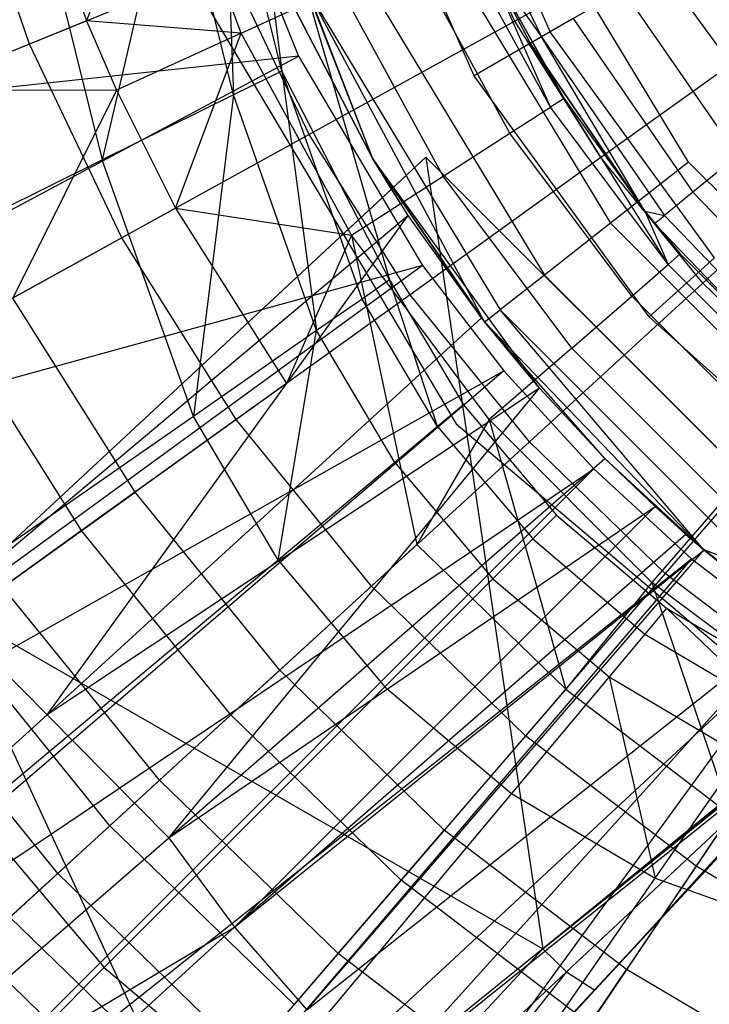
# Model space of a CAD drawing. Extents: x 4.9 to 22.3, y -20.4 to 0.
# Tile 23 of 95: x 11.6 to 12.4, y -13.6 to -12.4. Entities that reach past the tile are written whole.
import ezdxf

# ---------------------------------------------------------------- set-up
doc = ezdxf.new("R2010")
doc.units = 0
doc.header["$LTSCALE"] = 2.54
doc.layers.get('0').update_dxf_attribs({"color": 13, "linetype": 'CONTINUOUS'})

# ---------------------------------------------------------------- blocks, each defined once
blk = doc.blocks.new('AMELIA-10495_B_STL')
at = {"color": 0}
for p, q in [((12.0183, -12.5991, 1.9301), (11.8029, -12.0471, 1.9301)), ((12.0183, -12.5991, 1.9301), (11.8029, -12.0471, 1.9301)), ((11.8692, -12.155, 18.4301), (12.0377, -12.7392, 18.4301)), ((11.8692, -12.155, 18.4301), (12.0377, -12.7392, 18.4301)), ((11.8692, -12.155, 18.4301), (11.9128, -12.4974, 18.2897)), ((11.8692, -12.155, 18.4301), (11.9128, -12.4974, 18.2897)), ((12.2238, -12.4519, 19.0266), (12.0921, -12.1562, 19.0266)), ((12.2238, -12.4519, 19.0266), (12.0921, -12.1562, 19.0266)), ((12.1357, -12.5028, 18.4301), (11.9954, -12.1876, 18.4301)), ((12.1357, -12.5028, 18.4301), (11.9954, -12.1876, 18.4301)), ((11.7726, -12.204, 8.654), (11.6866, -12.4394, 8.4153)), ((11.7726, -12.204, 8.654), (11.6866, -12.4394, 8.4153)), ((11.8657, -12.4536, 8.654), (11.7726, -12.204, 8.654)), ((11.8657, -12.4536, 8.654), (11.7726, -12.204, 8.654)), ((11.6097, -12.2119, 8.4153), (11.6866, -12.4394, 8.4153)), ((11.6097, -12.2119, 8.4153), (11.6866, -12.4394, 8.4153)), ((11.8293, -12.2234, 1.9301), (11.932, -12.4803, 1.9301)), ((11.9128, -12.4974, 18.2897), (11.8463, -12.2274, 18.2897)), ((11.8463, -12.2274, 18.2897), (11.8568, -12.525, 18.1853)), ((11.9128, -12.4974, 18.2897), (11.8463, -12.2274, 18.2897)), ((11.8463, -12.2274, 18.2897), (11.8568, -12.525, 18.1853)), ((11.6205, -12.4662, 3.8889), (11.5409, -12.2308, 3.8889)), ((11.6205, -12.4662, 3.8889), (11.5409, -12.2308, 3.8889)), ((12.1057, -12.2311, 10.6558), (12.2134, -12.4579, 10.6558)), ((12.1057, -12.2311, 10.6558), (12.2134, -12.4579, 10.6558)), ((11.7879, -12.246, 18.1853), (11.7047, -12.6001, 18.0254)), ((11.7879, -12.246, 18.1853), (11.7047, -12.6001, 18.0254)), ((11.8568, -12.525, 18.1853), (11.7879, -12.246, 18.1853)), ((11.8568, -12.525, 18.1853), (11.7879, -12.246, 18.1853)), ((12.1827, -12.4396, 3.4836), (12.1023, -12.2708, 3.4836)), ((12.1827, -12.4396, 3.4836), (12.1023, -12.2708, 3.4836)), ((11.6291, -12.2964, 18.0254), (11.7047, -12.6001, 18.0254)), ((11.6291, -12.2964, 18.0254), (11.7047, -12.6001, 18.0254)), ((12.3839, -12.6028, 0.2301), (12.1968, -12.2934, 0.2301)), ((12.3839, -12.6028, 0.2301), (12.1968, -12.2934, 0.2301)), ((12.4385, -12.2986, 3.3297), (12.1827, -12.4396, 3.4836)), ((12.4385, -12.2986, 3.3297), (12.1827, -12.4396, 3.4836)), ((12.0921, -12.3405, 0.2529), (12.2935, -12.6736, 0.2529)), ((12.0921, -12.3405, 0.2529), (12.2935, -12.6736, 0.2529)), ((12.2239, -12.5394, 9.4644), (12.115, -12.3398, 9.4644)), ((12.2239, -12.5394, 9.4644), (12.115, -12.3398, 9.4644)), ((12.177, -12.5695, 9.1831), (12.0642, -12.363, 9.1831)), ((12.177, -12.5695, 9.1831), (12.0642, -12.363, 9.1831)), ((12.1456, -12.3611, 9.7505), (12.2397, -12.5293, 9.7505)), ((12.2239, -12.5394, 9.4644), (12.1456, -12.3611, 9.7505)), ((12.2239, -12.5394, 9.4644), (12.1456, -12.3611, 9.7505)), ((12.2397, -12.5293, 9.7505), (12.1456, -12.3611, 10.5631)), ((12.1456, -12.3611, 10.5631), (12.2006, -12.4653, 10.5631)), ((12.2397, -12.5293, 9.7505), (12.1456, -12.3611, 10.5631)), ((12.1456, -12.3611, 9.7505), (12.2397, -12.5293, 9.7505)), ((12.1456, -12.3611, 10.5631), (12.2006, -12.4653, 10.5631)), ((12.1456, -12.3611, 10.5631), (12.2134, -12.4579, 10.6558)), ((12.1456, -12.3611, 10.5631), (12.2134, -12.4579, 10.6558)), ((11.8503, -12.373, 3.6709), (11.6205, -12.4662, 3.8889)), ((11.8503, -12.373, 3.6709), (11.6205, -12.4662, 3.8889)), ((11.7946, -12.3684, 10.1301), (12.1148, -12.9057, 10.1301)), ((11.7946, -12.3684, 12.7301), (12.1148, -12.9057, 12.7301)), ((11.7946, -12.3684, 10.1301), (12.1148, -12.9057, 10.1301)), ((11.7946, -12.3684, 12.7301), (12.1148, -12.9057, 12.7301)), ((11.9445, -12.5709, 3.6709), (11.8503, -12.373, 3.6709)), ((11.9445, -12.5709, 3.6709), (11.8503, -12.373, 3.6709)), ((12.0033, -12.3804, 0.318), (12.2169, -12.7337, 0.318)), ((12.0033, -12.3804, 0.318), (12.2169, -12.7337, 0.318)), ((12.352, -12.3779, 19.6133), (12.2238, -12.4519, 19.0266)), ((12.352, -12.3779, 19.6133), (12.2238, -12.4519, 19.0266)), ((12.524, -12.6147, 19.6133), (12.352, -12.3779, 19.6133)), ((12.524, -12.6147, 19.6133), (12.352, -12.3779, 19.6133)), ((11.8657, -12.4536, 8.654), (11.9807, -12.4011, 8.9114)), ((11.8657, -12.4536, 8.654), (11.9807, -12.4011, 8.9114)), ((12.1477, -12.7878, 0.5301), (11.944, -12.4071, 0.4153)), ((11.944, -12.4071, 0.4153), (12.1657, -12.7738, 0.4153)), ((12.1477, -12.7878, 0.5301), (11.944, -12.4071, 0.4153)), ((12.0183, -12.5991, 0.5301), (11.944, -12.4071, 0.4153)), ((12.0183, -12.5991, 0.5301), (11.944, -12.4071, 0.4153)), ((11.944, -12.4071, 0.4153), (12.1657, -12.7738, 0.4153)), ((12.0997, -12.6192, 8.9114), (11.9807, -12.4011, 8.9114)), ((12.0997, -12.6192, 8.9114), (11.9807, -12.4011, 8.9114)), ((12.3077, -12.4034, 10.8058), (12.4404, -12.5956, 10.8058)), ((12.3077, -12.4034, 10.8058), (12.4404, -12.5956, 10.8058)), ((12.0183, -12.5991, 1.9301), (11.9232, -12.4165, 0.5301)), ((11.9232, -12.4165, 0.5301), (12.0183, -12.5991, 0.5301)), ((12.0183, -12.5991, 1.9301), (11.9232, -12.4165, 0.5301)), ((11.9232, -12.4165, 0.5301), (12.0183, -12.5991, 0.5301)), ((12.5199, -12.4274, 3.3297), (12.2825, -12.5977, 3.4836)), ((12.5199, -12.4274, 3.3297), (12.2825, -12.5977, 3.4836)), ((11.6866, -12.4394, 8.4153), (11.4869, -12.5204, 8.1066)), ((11.6866, -12.4394, 8.4153), (11.4869, -12.5204, 8.1066)), ((11.6866, -12.4394, 8.4153), (11.7212, -12.5196, 8.4153)), ((11.8657, -12.4536, 8.654), (11.6866, -12.4394, 8.4153)), ((11.8657, -12.4536, 8.654), (11.6866, -12.4394, 8.4153)), ((11.6866, -12.4394, 8.4153), (11.7212, -12.5196, 8.4153)), ((12.1827, -12.4396, 3.4836), (11.9445, -12.5709, 3.6709)), ((12.1827, -12.4396, 3.4836), (11.9445, -12.5709, 3.6709)), ((12.2825, -12.5977, 3.4836), (12.1827, -12.4396, 3.4836)), ((12.2825, -12.5977, 3.4836), (12.1827, -12.4396, 3.4836)), ((12.2503, -12.4366, 10.7394), (12.2134, -12.4579, 10.6558)), ((12.2503, -12.4366, 10.7394), (12.2134, -12.4579, 10.6558)), ((12.2503, -12.4366, 10.7394), (12.389, -12.6376, 10.7394)), ((12.2503, -12.4366, 10.7394), (12.389, -12.6376, 10.7394)), ((11.8657, -12.4536, 8.654), (11.7212, -12.5196, 8.4153)), ((11.8657, -12.4536, 8.654), (11.7212, -12.5196, 8.4153)), ((11.7899, -12.6562, 8.4153), (11.8657, -12.4536, 8.654)), ((11.7899, -12.6562, 8.4153), (11.8657, -12.4536, 8.654)), ((11.9934, -12.6875, 8.654), (11.8657, -12.4536, 8.654)), ((11.9934, -12.6875, 8.654), (11.8657, -12.4536, 8.654)), ((12.2238, -12.4519, 19.0266), (12.1357, -12.5028, 18.4301)), ((12.2238, -12.4519, 19.0266), (12.1357, -12.5028, 18.4301)), ((12.414, -12.7138, 19.0266), (12.2238, -12.4519, 19.0266)), ((12.414, -12.7138, 19.0266), (12.2238, -12.4519, 19.0266)), ((11.6205, -12.4662, 3.8889), (11.4161, -12.5491, 4.1346)), ((11.6205, -12.4662, 3.8889), (11.4161, -12.5491, 4.1346)), ((11.7274, -12.6906, 3.8889), (11.6205, -12.4662, 3.8889)), ((11.7274, -12.6906, 3.8889), (11.6205, -12.4662, 3.8889)), ((12.2006, -12.4653, 10.5631), (12.2134, -12.4579, 10.6558)), ((12.2006, -12.4653, 10.5631), (12.2134, -12.4579, 10.6558)), ((12.3332, -12.6598, 9.7505), (12.2006, -12.4653, 10.5631)), ((12.2006, -12.4653, 10.5631), (12.3332, -12.6598, 10.5631)), ((12.3332, -12.6598, 9.7505), (12.2006, -12.4653, 10.5631)), ((12.2397, -12.5293, 9.7505), (12.2006, -12.4653, 10.5631)), ((12.2397, -12.5293, 9.7505), (12.2006, -12.4653, 10.5631)), ((12.2006, -12.4653, 10.5631), (12.3332, -12.6598, 10.5631)), ((12.3332, -12.6598, 10.5631), (12.2134, -12.4579, 10.6558)), ((12.2134, -12.4579, 10.6558), (12.356, -12.6646, 10.6558)), ((12.3332, -12.6598, 10.5631), (12.2134, -12.4579, 10.6558)), ((12.2134, -12.4579, 10.6558), (12.356, -12.6646, 10.6558)), ((11.932, -12.4803, 1.9301), (10.7292, -12.6097, 2.9153)), ((11.932, -12.4803, 1.9301), (10.7292, -12.6097, 2.9153)), ((10.8484, -13.0598, 2.9153), (11.932, -12.4803, 1.9301)), ((10.8484, -13.0598, 2.9153), (11.932, -12.4803, 1.9301)), ((11.932, -12.4803, 1.9301), (12.0759, -12.7224, 1.9301)), ((11.9128, -12.4974, 18.2897), (11.8568, -12.525, 18.1853)), ((11.9128, -12.4974, 18.2897), (11.8568, -12.525, 18.1853)), ((12.0058, -12.7614, 18.2897), (11.9128, -12.4974, 18.2897)), ((11.9128, -12.4974, 18.2897), (11.9532, -12.7979, 18.1852)), ((12.0058, -12.7614, 18.2897), (11.9128, -12.4974, 18.2897)), ((12.0377, -12.7392, 18.4301), (11.9128, -12.4974, 18.2897)), ((12.0377, -12.7392, 18.4301), (11.9128, -12.4974, 18.2897)), ((11.9128, -12.4974, 18.2897), (11.9532, -12.7979, 18.1852)), ((12.3384, -12.7818, 18.4301), (12.1357, -12.5028, 18.4301)), ((12.3384, -12.7818, 18.4301), (12.1357, -12.5028, 18.4301)), ((11.7212, -12.5196, 8.4153), (11.4869, -12.5204, 8.1066)), ((11.7212, -12.5196, 8.4153), (11.4869, -12.5204, 8.1066)), ((11.7212, -12.5196, 8.4153), (11.6012, -12.7602, 8.1066)), ((11.7212, -12.5196, 8.4153), (11.6012, -12.7602, 8.1066)), ((11.8568, -12.525, 18.1853), (11.7047, -12.6001, 18.0254)), ((11.8568, -12.525, 18.1853), (11.7047, -12.6001, 18.0254)), ((11.7212, -12.5196, 8.4153), (11.7899, -12.6562, 8.4153)), ((11.7212, -12.5196, 8.4153), (11.7899, -12.6562, 8.4153)), ((11.8568, -12.525, 18.1853), (11.8105, -12.8972, 18.0253)), ((11.8568, -12.525, 18.1853), (11.8105, -12.8972, 18.0253)), ((11.9532, -12.7979, 18.1852), (11.8568, -12.525, 18.1853)), ((11.9532, -12.7979, 18.1852), (11.8568, -12.525, 18.1853)), ((12.2397, -12.5293, 9.7505), (12.2239, -12.5394, 9.4644)), ((12.2397, -12.5293, 9.7505), (12.2239, -12.5394, 9.4644)), ((12.2397, -12.5293, 9.7505), (12.3332, -12.6598, 9.7505)), ((12.3602, -12.7214, 9.4644), (12.2397, -12.5293, 9.7505)), ((12.3602, -12.7214, 9.4644), (12.2397, -12.5293, 9.7505)), ((12.2397, -12.5293, 9.7505), (12.3332, -12.6598, 9.7505)), ((12.177, -12.5695, 9.1831), (12.2239, -12.5394, 9.4644)), ((12.177, -12.5695, 9.1831), (12.2239, -12.5394, 9.4644)), ((12.3602, -12.7214, 9.4644), (12.2239, -12.5394, 9.4644)), ((12.3602, -12.7214, 9.4644), (12.2239, -12.5394, 9.4644)), ((12.6159, -12.5457, 3.3297), (12.4003, -12.7429, 3.4836)), ((12.6159, -12.5457, 3.3297), (12.4003, -12.7429, 3.4836)), ((11.9445, -12.5709, 3.6709), (11.7274, -12.6906, 3.8889)), ((11.9445, -12.5709, 3.6709), (11.7274, -12.6906, 3.8889)), ((12.0615, -12.7563, 3.6709), (11.9445, -12.5709, 3.6709)), ((12.0615, -12.7563, 3.6709), (11.9445, -12.5709, 3.6709)), ((12.0997, -12.6192, 8.9114), (12.177, -12.5695, 9.1831)), ((12.0997, -12.6192, 8.9114), (12.177, -12.5695, 9.1831)), ((12.3181, -12.7579, 9.1831), (12.177, -12.5695, 9.1831)), ((12.3181, -12.7579, 9.1831), (12.177, -12.5695, 9.1831)), ((11.3102, -12.7957, 17.7893), (11.7047, -12.6001, 18.0254)), ((11.3102, -12.7957, 17.7893), (11.7047, -12.6001, 18.0254)), ((11.5223, -13.1149, 2.3442), (12.0797, -12.597, 1.9301)), ((11.5223, -13.1149, 2.3442), (12.0797, -12.597, 1.9301)), ((11.8105, -12.8972, 18.0253), (11.7047, -12.6001, 18.0254)), ((11.8105, -12.8972, 18.0253), (11.7047, -12.6001, 18.0254)), ((12.0397, -12.6342, 1.9301), (12.0183, -12.5991, 1.9301)), ((12.0183, -12.5991, 1.9301), (12.0183, -12.5991, 0.5301)), ((12.0397, -12.6342, 1.5096), (12.0183, -12.5991, 0.5301)), ((12.2112, -12.8644, 1.3935), (12.0183, -12.5991, 0.5301)), ((12.0183, -12.5991, 0.5301), (12.1477, -12.7878, 0.5301)), ((12.2112, -12.8644, 1.3935), (12.0183, -12.5991, 0.5301)), ((12.1441, -12.7832, 1.4178), (12.0183, -12.5991, 0.5301)), ((12.1441, -12.7832, 1.4178), (12.0183, -12.5991, 0.5301)), ((12.0592, -12.6645, 1.485), (12.0183, -12.5991, 0.5301)), ((12.0397, -12.6342, 1.5096), (12.0183, -12.5991, 0.5301)), ((12.0592, -12.6645, 1.485), (12.0183, -12.5991, 0.5301)), ((12.0183, -12.5991, 1.9301), (12.0183, -12.5991, 0.5301)), ((12.0183, -12.5991, 0.5301), (12.1477, -12.7878, 0.5301)), ((12.0397, -12.6342, 1.9301), (12.0183, -12.5991, 1.9301)), ((12.0797, -12.597, 1.9301), (12.0397, -12.6342, 1.9301)), ((12.0797, -12.597, 1.9301), (12.0397, -12.6342, 1.9301)), ((12.2825, -12.5977, 3.4836), (12.0615, -12.7563, 3.6709)), ((12.2825, -12.5977, 3.4836), (12.0615, -12.7563, 3.6709)), ((12.6454, -13.1627, 1.9301), (12.0797, -12.597, 1.9301)), ((12.0797, -12.597, 1.9301), (12.1734, -13.2317, 2.1313)), ((12.0797, -12.597, 1.9301), (12.1734, -13.2317, 2.1313)), ((12.6454, -13.1627, 1.9301), (12.0797, -12.597, 1.9301)), ((12.4003, -12.7429, 3.4836), (12.2825, -12.5977, 3.4836)), ((12.4003, -12.7429, 3.4836), (12.2825, -12.5977, 3.4836)), ((12.3839, -12.6028, 0.2301), (12.2935, -12.6736, 0.2529)), ((12.3839, -12.6028, 0.2301), (12.2935, -12.6736, 0.2529)), ((12.6395, -12.8585, 0.2301), (12.3839, -12.6028, 0.2301)), ((12.6395, -12.8585, 0.2301), (12.3839, -12.6028, 0.2301)), ((12.4404, -12.5956, 10.8058), (12.389, -12.6376, 10.7394)), ((12.4404, -12.5956, 10.8058), (12.389, -12.6376, 10.7394)), ((11.9934, -12.6875, 8.654), (12.0997, -12.6192, 8.9114)), ((11.9934, -12.6875, 8.654), (12.0997, -12.6192, 8.9114)), ((12.2486, -12.8181, 8.9114), (12.0997, -12.6192, 8.9114)), ((12.2486, -12.8181, 8.9114), (12.0997, -12.6192, 8.9114)), ((12.0397, -12.6342, 1.5096), (11.5184, -13.1186, 1.9275)), ((12.0397, -12.6342, 1.5096), (11.5184, -13.1186, 1.9275)), ((12.0397, -12.6342, 1.9301), (11.5223, -13.1149, 2.3442)), ((12.0397, -12.6342, 1.9301), (11.5223, -13.1149, 2.3442)), ((12.0397, -12.6342, 1.9301), (12.0397, -12.6342, 1.5096)), ((12.0397, -12.6342, 1.9301), (12.0397, -12.6342, 1.5096)), ((12.0592, -12.6645, 1.485), (12.0397, -12.6342, 1.5096)), ((12.0592, -12.6645, 1.485), (12.0397, -12.6342, 1.5096)), ((12.389, -12.6376, 10.7394), (12.356, -12.6646, 10.6558)), ((12.389, -12.6376, 10.7394), (12.356, -12.6646, 10.6558)), ((12.389, -12.6376, 10.7394), (12.5582, -12.8138, 10.7394)), ((12.389, -12.6376, 10.7394), (12.5582, -12.8138, 10.7394)), ((11.7899, -12.6562, 8.4153), (11.6012, -12.7602, 8.1066)), ((11.7899, -12.6562, 8.4153), (11.6012, -12.7602, 8.1066)), ((11.7899, -12.6562, 8.4153), (11.9181, -12.8592, 8.4153)), ((11.7899, -12.6562, 8.4153), (11.9181, -12.8592, 8.4153)), ((11.7899, -12.6562, 8.4153), (11.9934, -12.6875, 8.654)), ((11.7899, -12.6562, 8.4153), (11.9934, -12.6875, 8.654)), ((12.3332, -12.6598, 9.7505), (12.3602, -12.7214, 9.4644)), ((12.3332, -12.6598, 9.7505), (12.3743, -12.7092, 9.7505)), ((12.3332, -12.6598, 9.7505), (12.3602, -12.7214, 9.4644)), ((12.3332, -12.6598, 9.7505), (12.3743, -12.7092, 9.7505)), ((12.3332, -12.6598, 9.7505), (12.3446, -12.6739, 10.5631)), ((12.3332, -12.6598, 9.7505), (12.3446, -12.6739, 10.5631)), ((12.3332, -12.6598, 9.7505), (12.3332, -12.6598, 10.5631)), ((12.3332, -12.6598, 10.5631), (12.3446, -12.6739, 10.5631)), ((12.3332, -12.6598, 9.7505), (12.3332, -12.6598, 10.5631)), ((12.3332, -12.6598, 10.5631), (12.3446, -12.6739, 10.5631)), ((12.3332, -12.6598, 10.5631), (12.356, -12.6646, 10.6558)), ((12.3332, -12.6598, 10.5631), (12.356, -12.6646, 10.6558)), ((12.0592, -12.6645, 1.485), (11.5184, -13.1186, 1.9275)), ((12.0592, -12.6645, 1.485), (11.5184, -13.1186, 1.9275)), ((11.6412, -13.2428, 1.8243), (12.0592, -12.6645, 1.485)), ((11.6412, -13.2428, 1.8243), (12.0592, -12.6645, 1.485)), ((12.1441, -12.7832, 1.4178), (12.0592, -12.6645, 1.485)), ((12.1441, -12.7832, 1.4178), (12.0592, -12.6645, 1.485)), ((12.2935, -12.6736, 0.2529), (12.2169, -12.7337, 0.318)), ((12.2935, -12.6736, 0.2529), (12.2169, -12.7337, 0.318)), ((12.2935, -12.6736, 0.2529), (12.5687, -12.9489, 0.2529)), ((12.2935, -12.6736, 0.2529), (12.5687, -12.9489, 0.2529)), ((12.3446, -12.6739, 10.5631), (12.356, -12.6646, 10.6558)), ((12.3446, -12.6739, 10.5631), (12.356, -12.6646, 10.6558)), ((12.3743, -12.7092, 9.7505), (12.3446, -12.6739, 10.5631)), ((12.3446, -12.6739, 10.5631), (12.5202, -12.8567, 10.5631)), ((12.3743, -12.7092, 9.7505), (12.3446, -12.6739, 10.5631)), ((12.3446, -12.6739, 10.5631), (12.5202, -12.8567, 10.5631)), ((12.356, -12.6646, 10.6558), (12.5299, -12.8457, 10.6558)), ((12.356, -12.6646, 10.6558), (12.5299, -12.8457, 10.6558)), ((11.7274, -12.6906, 3.8889), (11.5342, -12.7971, 4.1346)), ((11.7274, -12.6906, 3.8889), (11.5342, -12.7971, 4.1346)), ((11.8601, -12.9008, 3.8889), (11.7274, -12.6906, 3.8889)), ((11.8601, -12.9008, 3.8889), (11.7274, -12.6906, 3.8889)), ((11.9934, -12.6875, 8.654), (11.9181, -12.8592, 8.4153)), ((11.9934, -12.6875, 8.654), (11.9181, -12.8592, 8.4153)), ((11.9934, -12.6875, 8.654), (12.0694, -13.0456, 8.4153)), ((12.1531, -12.9009, 8.654), (11.9934, -12.6875, 8.654)), ((11.9934, -12.6875, 8.654), (12.0694, -13.0456, 8.4153)), ((12.1531, -12.9009, 8.654), (11.9934, -12.6875, 8.654)), ((12.3384, -12.7818, 18.4301), (12.414, -12.7138, 19.0266)), ((12.3384, -12.7818, 18.4301), (12.414, -12.7138, 19.0266)), ((12.3743, -12.7092, 9.7505), (12.3602, -12.7214, 9.4644)), ((12.3743, -12.7092, 9.7505), (12.3602, -12.7214, 9.4644)), ((12.3743, -12.7092, 9.7505), (12.5332, -12.8681, 9.7505)), ((12.5202, -12.8567, 10.5631), (12.3743, -12.7092, 9.7505)), ((12.3743, -12.7092, 9.7505), (12.5332, -12.8681, 9.7505)), ((12.5202, -12.8567, 10.5631), (12.3743, -12.7092, 9.7505)), ((12.0759, -12.7224, 1.9301), (10.8484, -13.0598, 2.9153)), ((12.0759, -12.7224, 1.9301), (10.8484, -13.0598, 2.9153)), ((12.0759, -12.7224, 1.9301), (11.0151, -13.4954, 2.9153)), ((12.0759, -12.7224, 1.9301), (11.0151, -13.4954, 2.9153)), ((12.0759, -12.7224, 1.9301), (12.1701, -12.8445, 1.9301)), ((12.3181, -12.7579, 9.1831), (12.3602, -12.7214, 9.4644)), ((12.3181, -12.7579, 9.1831), (12.3602, -12.7214, 9.4644)), ((12.3602, -12.7214, 9.4644), (12.521, -12.8822, 9.4644)), ((12.3602, -12.7214, 9.4644), (12.521, -12.8822, 9.4644)), ((12.0377, -12.7392, 18.4301), (12.0058, -12.7614, 18.2897)), ((12.0377, -12.7392, 18.4301), (12.0058, -12.7614, 18.2897)), ((12.0377, -12.7392, 18.4301), (12.1232, -12.8839, 18.4301)), ((12.0933, -12.9089, 18.2897), (12.0377, -12.7392, 18.4301)), ((12.0933, -12.9089, 18.2897), (12.0377, -12.7392, 18.4301)), ((12.0377, -12.7392, 18.4301), (12.1232, -12.8839, 18.4301)), ((12.2169, -12.7337, 0.318), (12.1657, -12.7738, 0.4153)), ((12.2169, -12.7337, 0.318), (12.1657, -12.7738, 0.4153)), ((12.2169, -12.7337, 0.318), (12.5087, -13.0255, 0.318)), ((12.2169, -12.7337, 0.318), (12.5087, -13.0255, 0.318)), ((12.4003, -12.7429, 3.4836), (12.1996, -12.9265, 3.6709)), ((12.4003, -12.7429, 3.4836), (12.1996, -12.9265, 3.6709)), ((12.5345, -12.8731, 3.4836), (12.4003, -12.7429, 3.4836)), ((12.5345, -12.8731, 3.4836), (12.4003, -12.7429, 3.4836)), ((11.743, -12.9848, 8.1066), (11.6012, -12.7602, 8.1066)), ((11.743, -12.9848, 8.1066), (11.6012, -12.7602, 8.1066)), ((12.0615, -12.7563, 3.6709), (11.8601, -12.9008, 3.8889)), ((12.0615, -12.7563, 3.6709), (11.8601, -12.9008, 3.8889)), ((12.0058, -12.7614, 18.2897), (11.9532, -12.7979, 18.1852)), ((12.0058, -12.7614, 18.2897), (11.9532, -12.7979, 18.1852)), ((12.0933, -12.9089, 18.2897), (12.0058, -12.7614, 18.2897)), ((12.0933, -12.9089, 18.2897), (12.0058, -12.7614, 18.2897)), ((12.1996, -12.9265, 3.6709), (12.0615, -12.7563, 3.6709)), ((12.1996, -12.9265, 3.6709), (12.0615, -12.7563, 3.6709)), ((12.2486, -12.8181, 8.9114), (12.3181, -12.7579, 9.1831)), ((12.2486, -12.8181, 8.9114), (12.3181, -12.7579, 9.1831)), ((12.4845, -12.9243, 9.1831), (12.3181, -12.7579, 9.1831)), ((12.4845, -12.9243, 9.1831), (12.3181, -12.7579, 9.1831)), ((12.1477, -12.7878, 0.5301), (12.1657, -12.7738, 0.4153)), ((12.1477, -12.7878, 0.5301), (12.1657, -12.7738, 0.4153)), ((12.4013, -13.0513, 0.5301), (12.1657, -12.7738, 0.4153)), ((12.1657, -12.7738, 0.4153), (12.4686, -13.0767, 0.4153)), ((12.4013, -13.0513, 0.5301), (12.1657, -12.7738, 0.4153)), ((12.1657, -12.7738, 0.4153), (12.4686, -13.0767, 0.4153)), ((12.1441, -12.7832, 1.4178), (11.6412, -13.2428, 1.8243)), ((12.1441, -12.7832, 1.4178), (11.6412, -13.2428, 1.8243)), ((12.2112, -12.8644, 1.3935), (12.1441, -12.7832, 1.4178)), ((12.2112, -12.8644, 1.3935), (12.1441, -12.7832, 1.4178)), ((12.2871, -12.9458, 1.3853), (12.1477, -12.7878, 0.5301)), ((12.1477, -12.7878, 0.5301), (12.4013, -13.0513, 0.5301)), ((12.2871, -12.9458, 1.3853), (12.1477, -12.7878, 0.5301)), ((12.2112, -12.8644, 1.3935), (12.1477, -12.7878, 0.5301)), ((12.2112, -12.8644, 1.3935), (12.1477, -12.7878, 0.5301)), ((12.1477, -12.7878, 0.5301), (12.4013, -13.0513, 0.5301)), ((12.5948, -13.0126, 18.4301), (12.3384, -12.7818, 18.4301)), ((12.5948, -13.0126, 18.4301), (12.3384, -12.7818, 18.4301)), ((11.6809, -13.0294, 4.1346), (11.5342, -12.7971, 4.1346)), ((11.6809, -13.0294, 4.1346), (11.5342, -12.7971, 4.1346)), ((11.9532, -12.7979, 18.1852), (11.8105, -12.8972, 18.0253)), ((11.9532, -12.7979, 18.1852), (11.8105, -12.8972, 18.0253)), ((11.9085, -13.0636, 18.0253), (11.9532, -12.7979, 18.1852)), ((11.9085, -13.0636, 18.0253), (11.9532, -12.7979, 18.1852)), ((12.0436, -12.9506, 18.1852), (11.9532, -12.7979, 18.1852)), ((12.0436, -12.9506, 18.1852), (11.9532, -12.7979, 18.1852)), ((12.2486, -12.8181, 8.9114), (12.1531, -12.9009, 8.654)), ((12.2486, -12.8181, 8.9114), (12.1531, -12.9009, 8.654)), ((12.2486, -12.8181, 8.9114), (12.4243, -12.9937, 8.9114)), ((12.2486, -12.8181, 8.9114), (12.4243, -12.9937, 8.9114)), ((11.0151, -13.4954, 2.9153), (12.1701, -12.8445, 1.9301)), ((11.0151, -13.4954, 2.9153), (12.1701, -12.8445, 1.9301)), ((12.1701, -12.8445, 1.9301), (11.1666, -13.7027, 2.9153)), ((12.1701, -12.8445, 1.9301), (11.1666, -13.7027, 2.9153)), ((12.1701, -12.8445, 1.9301), (12.2742, -12.9579, 1.9301)), ((12.2112, -12.8644, 1.3935), (11.6412, -13.2428, 1.8243)), ((12.2112, -12.8644, 1.3935), (11.6412, -13.2428, 1.8243)), ((11.9181, -12.8592, 8.4153), (11.743, -12.9848, 8.1066)), ((11.9181, -12.8592, 8.4153), (11.743, -12.9848, 8.1066)), ((11.7821, -13.3852, 1.7895), (12.2112, -12.8644, 1.3935)), ((11.7821, -13.3852, 1.7895), (12.2112, -12.8644, 1.3935)), ((12.2871, -12.9458, 1.3853), (12.2112, -12.8644, 1.3935)), ((12.2871, -12.9458, 1.3853), (12.2112, -12.8644, 1.3935)), ((12.5345, -12.8731, 3.4836), (12.3569, -13.0791, 3.6709)), ((12.5345, -12.8731, 3.4836), (12.3569, -13.0791, 3.6709)), ((12.1232, -12.8839, 18.4301), (12.0933, -12.9089, 18.2897)), ((12.1232, -12.8839, 18.4301), (12.0933, -12.9089, 18.2897)), ((12.1232, -12.8839, 18.4301), (12.231, -13.0114, 18.4301)), ((12.1232, -12.8839, 18.4301), (12.231, -13.0114, 18.4301)), ((11.8105, -12.8972, 18.0253), (11.4384, -13.1558, 17.7891)), ((11.8105, -12.8972, 18.0253), (11.4384, -13.1558, 17.7891)), ((11.8601, -12.9008, 3.8889), (11.6809, -13.0294, 4.1346)), ((11.8601, -12.9008, 3.8889), (11.6809, -13.0294, 4.1346)), ((11.9085, -13.0636, 18.0253), (11.8105, -12.8972, 18.0253)), ((11.9085, -13.0636, 18.0253), (11.8105, -12.8972, 18.0253)), ((12.0167, -13.0938, 3.8889), (11.8601, -12.9008, 3.8889)), ((12.0167, -13.0938, 3.8889), (11.8601, -12.9008, 3.8889)), ((12.1531, -12.9009, 8.654), (12.0694, -13.0456, 8.4153)), ((12.1531, -12.9009, 8.654), (12.0694, -13.0456, 8.4153)), ((12.3415, -13.0893, 8.654), (12.1531, -12.9009, 8.654)), ((12.1531, -12.9009, 8.654), (12.2417, -13.2129, 8.4153)), ((12.1531, -12.9009, 8.654), (12.2417, -13.2129, 8.4153)), ((12.3415, -13.0893, 8.654), (12.1531, -12.9009, 8.654)), ((12.0933, -12.9089, 18.2897), (12.0436, -12.9506, 18.1852)), ((12.0933, -12.9089, 18.2897), (12.0436, -12.9506, 18.1852)), ((12.0933, -12.9089, 18.2897), (12.2034, -13.039, 18.2897)), ((12.0933, -12.9089, 18.2897), (12.2034, -13.039, 18.2897)), ((12.1148, -12.9057, 10.1301), (12.1148, -12.9057, 12.7301)), ((12.1148, -12.9057, 10.1301), (12.592, -13.31, 10.1301)), ((12.1148, -12.9057, 12.7301), (12.592, -13.31, 12.7301)), ((12.1148, -12.9057, 10.1301), (12.1148, -12.9057, 12.7301)), ((12.1148, -12.9057, 10.1301), (12.592, -13.31, 10.1301)), ((12.1148, -12.9057, 12.7301), (12.592, -13.31, 12.7301)), ((12.1996, -12.9265, 3.6709), (12.0167, -13.0938, 3.8889)), ((12.1996, -12.9265, 3.6709), (12.0167, -13.0938, 3.8889)), ((12.3569, -13.0791, 3.6709), (12.1996, -12.9265, 3.6709)), ((12.3569, -13.0791, 3.6709), (12.1996, -12.9265, 3.6709)), ((11.7821, -13.3852, 1.7895), (12.2871, -12.9458, 1.3853)), ((11.7821, -13.3852, 1.7895), (12.2871, -12.9458, 1.3853)), ((12.3451, -13.0016, 1.3884), (12.2871, -12.9458, 1.3853)), ((12.2871, -12.9458, 1.3853), (12.4013, -13.0513, 0.5301)), ((12.2871, -12.9458, 1.3853), (12.4013, -13.0513, 0.5301)), ((12.3451, -13.0016, 1.3884), (12.2871, -12.9458, 1.3853)), ((11.1666, -13.7027, 2.9153), (12.2742, -12.9579, 1.9301)), ((11.1666, -13.7027, 2.9153), (12.2742, -12.9579, 1.9301)), ((11.3386, -13.8934, 2.9153), (12.2742, -12.9579, 1.9301)), ((11.3386, -13.8934, 2.9153), (12.2742, -12.9579, 1.9301)), ((12.0436, -12.9506, 18.1852), (11.9085, -13.0636, 18.0253)), ((12.0436, -12.9506, 18.1852), (11.9085, -13.0636, 18.0253)), ((12.0436, -12.9506, 18.1852), (12.1573, -13.0851, 18.1852)), ((12.0436, -12.9506, 18.1852), (12.1573, -13.0851, 18.1852)), ((12.2742, -12.9579, 1.9301), (12.3875, -13.0619, 1.9301)), ((11.5899, -13.0947, 7.7806), (11.743, -12.9848, 8.1066)), ((11.5899, -13.0947, 7.7806), (11.743, -12.9848, 8.1066)), ((11.9104, -13.1911, 8.1066), (11.743, -12.9848, 8.1066)), ((11.9104, -13.1911, 8.1066), (11.743, -12.9848, 8.1066)), ((11.7821, -13.3852, 1.7895), (12.3451, -13.0016, 1.3884)), ((11.7821, -13.3852, 1.7895), (12.3451, -13.0016, 1.3884)), ((11.858, -13.4883, 1.7981), (12.3451, -13.0016, 1.3884)), ((11.858, -13.4883, 1.7981), (12.3451, -13.0016, 1.3884)), ((12.4243, -12.9937, 8.9114), (12.3415, -13.0893, 8.654)), ((12.4243, -12.9937, 8.9114), (12.3415, -13.0893, 8.654)), ((12.4013, -13.0513, 0.5301), (12.3451, -13.0016, 1.3884)), ((12.3809, -13.0338, 1.3945), (12.3451, -13.0016, 1.3884)), ((12.4013, -13.0513, 0.5301), (12.3451, -13.0016, 1.3884)), ((12.3809, -13.0338, 1.3945), (12.3451, -13.0016, 1.3884)), ((12.231, -13.0114, 18.4301), (12.2034, -13.039, 18.2897)), ((12.231, -13.0114, 18.4301), (12.2034, -13.039, 18.2897)), ((12.231, -13.0114, 18.4301), (12.3585, -13.1192, 18.4301)), ((12.231, -13.0114, 18.4301), (12.3585, -13.1192, 18.4301)), ((11.6809, -13.0294, 4.1346), (11.5265, -13.1402, 4.4047)), ((11.6809, -13.0294, 4.1346), (11.5265, -13.1402, 4.4047)), ((11.8539, -13.2427, 4.1346), (11.6809, -13.0294, 4.1346)), ((11.8539, -13.2427, 4.1346), (11.6809, -13.0294, 4.1346)), ((12.3809, -13.0338, 1.3945), (11.858, -13.4883, 1.7981)), ((12.3809, -13.0338, 1.3945), (11.858, -13.4883, 1.7981)), ((12.4019, -13.0518, 1.3994), (12.3809, -13.0338, 1.3945)), ((12.3809, -13.0338, 1.3945), (12.4013, -13.0513, 0.5301)), ((12.3809, -13.0338, 1.3945), (12.4013, -13.0513, 0.5301)), ((12.4019, -13.0518, 1.3994), (12.3809, -13.0338, 1.3945)), ((12.0694, -13.0456, 8.4153), (11.9104, -13.1911, 8.1066)), ((12.0694, -13.0456, 8.4153), (11.9104, -13.1911, 8.1066)), ((12.0694, -13.0456, 8.4153), (12.2417, -13.2129, 8.4153)), ((12.0694, -13.0456, 8.4153), (12.2417, -13.2129, 8.4153)), ((12.2034, -13.039, 18.2897), (12.1573, -13.0851, 18.1852)), ((12.2034, -13.039, 18.2897), (12.1573, -13.0851, 18.1852)), ((12.2034, -13.039, 18.2897), (12.3334, -13.1491, 18.2897)), ((12.2034, -13.039, 18.2897), (12.3334, -13.1491, 18.2897)), ((11.858, -13.4883, 1.7981), (12.4019, -13.0518, 1.3994)), ((11.858, -13.4883, 1.7981), (12.4019, -13.0518, 1.3994)), ((11.9418, -13.584, 1.8239), (12.4019, -13.0518, 1.3994)), ((11.9418, -13.584, 1.8239), (12.4019, -13.0518, 1.3994)), ((12.4019, -13.0518, 1.3994), (12.4013, -13.0513, 0.5301)), ((12.4013, -13.0513, 0.5301), (12.4545, -13.0947, 0.5301)), ((12.4019, -13.0518, 1.3994), (12.4013, -13.0513, 0.5301)), ((12.4013, -13.0513, 0.5301), (12.4545, -13.0947, 0.5301)), ((12.4013, -13.0513, 0.5301), (12.4686, -13.0767, 0.4153)), ((12.4013, -13.0513, 0.5301), (12.4686, -13.0767, 0.4153)), ((12.5086, -13.1354, 1.4408), (12.4019, -13.0518, 1.3994)), ((12.4019, -13.0518, 1.3994), (12.4545, -13.0947, 0.5301)), ((12.4019, -13.0518, 1.3994), (12.4545, -13.0947, 0.5301)), ((12.5086, -13.1354, 1.4408), (12.4019, -13.0518, 1.3994)), ((12.3875, -13.0619, 1.9301), (11.5293, -14.0654, 2.9153)), ((12.3875, -13.0619, 1.9301), (11.5293, -14.0654, 2.9153)), ((11.9085, -13.0636, 18.0253), (11.5572, -13.3576, 17.7891)), ((11.9085, -13.0636, 18.0253), (11.5572, -13.3576, 17.7891)), ((11.9085, -13.0636, 18.0253), (12.0323, -13.2101, 18.0253)), ((11.9085, -13.0636, 18.0253), (12.0323, -13.2101, 18.0253)), ((12.1734, -13.2317, 2.1313), (12.3875, -13.0619, 1.9301)), ((12.1734, -13.2317, 2.1313), (12.3875, -13.0619, 1.9301)), ((12.3875, -13.0619, 1.9301), (12.5096, -13.1561, 1.9301)), ((12.3569, -13.0791, 3.6709), (12.195, -13.267, 3.8889)), ((12.3569, -13.0791, 3.6709), (12.195, -13.267, 3.8889)), ((12.5311, -13.2121, 3.6709), (12.3569, -13.0791, 3.6709)), ((12.5311, -13.2121, 3.6709), (12.3569, -13.0791, 3.6709)), ((11.7713, -13.3183, 7.7806), (11.5899, -13.0947, 7.7806)), ((11.7713, -13.3183, 7.7806), (11.5899, -13.0947, 7.7806)), ((12.0167, -13.0938, 3.8889), (11.8539, -13.2427, 4.1346)), ((12.0167, -13.0938, 3.8889), (11.8539, -13.2427, 4.1346)), ((12.195, -13.267, 3.8889), (12.0167, -13.0938, 3.8889)), ((12.195, -13.267, 3.8889), (12.0167, -13.0938, 3.8889)), ((12.1573, -13.0851, 18.1852), (12.0323, -13.2101, 18.0253)), ((12.1573, -13.0851, 18.1852), (12.0323, -13.2101, 18.0253)), ((12.1573, -13.0851, 18.1852), (12.2918, -13.1988, 18.1852)), ((12.1573, -13.0851, 18.1852), (12.2918, -13.1988, 18.1852)), ((12.3415, -13.0893, 8.654), (12.2417, -13.2129, 8.4153)), ((12.3415, -13.0893, 8.654), (12.2417, -13.2129, 8.4153)), ((12.5549, -13.249, 8.654), (12.3415, -13.0893, 8.654)), ((12.3415, -13.0893, 8.654), (12.4325, -13.3586, 8.4153)), ((12.3415, -13.0893, 8.654), (12.4325, -13.3586, 8.4153)), ((12.5549, -13.249, 8.654), (12.3415, -13.0893, 8.654)), ((11.5223, -13.1149, 2.3442), (12.2151, -13.5134, 2.2207)), ((11.5223, -13.1149, 2.3442), (12.2151, -13.5134, 2.2207)), ((11.5223, -13.1149, 2.3442), (11.8453, -13.8124, 2.502)), ((11.5223, -13.1149, 2.3442), (11.8453, -13.8124, 2.502)), ((11.6412, -13.2428, 1.8243), (11.5184, -13.1186, 1.9275)), ((11.6412, -13.2428, 1.8243), (11.5184, -13.1186, 1.9275)), ((12.3585, -13.1192, 18.4301), (12.3334, -13.1491, 18.2897)), ((12.3585, -13.1192, 18.4301), (12.3334, -13.1491, 18.2897)), ((12.3585, -13.1192, 18.4301), (12.5032, -13.2047, 18.4301)), ((12.3585, -13.1192, 18.4301), (12.5032, -13.2047, 18.4301)), ((12.3585, -13.1192, 18.4301), (12.481, -13.2366, 18.2897)), ((12.3585, -13.1192, 18.4301), (12.481, -13.2366, 18.2897)), ((11.7137, -13.371, 4.4047), (11.5265, -13.1402, 4.4047)), ((11.7137, -13.371, 4.4047), (11.5265, -13.1402, 4.4047)), ((11.9418, -13.584, 1.8239), (12.5086, -13.1354, 1.4408)), ((11.9418, -13.584, 1.8239), (12.5086, -13.1354, 1.4408)), ((12.5086, -13.1354, 1.4408), (12.0281, -13.6679, 1.867)), ((12.5086, -13.1354, 1.4408), (12.0281, -13.6679, 1.867)), ((12.3334, -13.1491, 18.2897), (12.2918, -13.1988, 18.1852)), ((12.3334, -13.1491, 18.2897), (12.2918, -13.1988, 18.1852)), ((12.3334, -13.1491, 18.2897), (12.481, -13.2366, 18.2897)), ((12.3334, -13.1491, 18.2897), (12.481, -13.2366, 18.2897)), ((11.5293, -14.0654, 2.9153), (12.5096, -13.1561, 1.9301)), ((11.5293, -14.0654, 2.9153), (12.5096, -13.1561, 1.9301)), ((12.5096, -13.1561, 1.9301), (11.7367, -14.2169, 2.9153)), ((12.5096, -13.1561, 1.9301), (11.7367, -14.2169, 2.9153)), ((12.6454, -13.1627, 1.9301), (12.2151, -13.5134, 2.2207)), ((12.6454, -13.1627, 1.9301), (12.2151, -13.5134, 2.2207)), ((11.6534, -13.4262, 7.4398), (11.46, -13.1879, 7.4398)), ((11.6534, -13.4262, 7.4398), (11.46, -13.1879, 7.4398)), ((11.7713, -13.3183, 7.7806), (11.9104, -13.1911, 8.1066)), ((11.7713, -13.3183, 7.7806), (11.9104, -13.1911, 8.1066)), ((12.101, -13.3761, 8.1066), (11.9104, -13.1911, 8.1066)), ((12.101, -13.3761, 8.1066), (11.9104, -13.1911, 8.1066)), ((12.0281, -13.6679, 1.867), (12.6082, -13.2026, 1.5088)), ((12.0281, -13.6679, 1.867), (12.6082, -13.2026, 1.5088)), ((12.113, -13.7348, 1.9249), (12.6082, -13.2026, 1.5088)), ((12.113, -13.7348, 1.9249), (12.6082, -13.2026, 1.5088)), ((12.6082, -13.2027, 1.6268), (12.113, -13.7348, 1.9249)), ((12.6082, -13.2027, 1.6268), (12.113, -13.7348, 1.9249)), ((12.2918, -13.1988, 18.1852), (12.1788, -13.3339, 18.0253)), ((12.2918, -13.1988, 18.1852), (12.1788, -13.3339, 18.0253)), ((12.2151, -13.5134, 2.2207), (12.6022, -13.1988, 1.9301)), ((12.2151, -13.5134, 2.2207), (12.6022, -13.1988, 1.9301)), ((12.2151, -13.5134, 2.2207), (12.6052, -13.2008, 1.7784)), ((12.2151, -13.5134, 2.2207), (12.6052, -13.2008, 1.7784)), ((12.2426, -13.54, 2.0638), (12.6052, -13.2008, 1.7784)), ((12.2426, -13.54, 2.0638), (12.6052, -13.2008, 1.7784)), ((12.6052, -13.2008, 1.7784), (12.2752, -13.5615, 1.9069)), ((12.6052, -13.2008, 1.7784), (12.2752, -13.5615, 1.9069)), ((12.2752, -13.5615, 1.9069), (12.6082, -13.2027, 1.6268)), ((12.2752, -13.5615, 1.9069), (12.6082, -13.2027, 1.6268)), ((12.2918, -13.1988, 18.1852), (12.4444, -13.2891, 18.1852)), ((12.2918, -13.1988, 18.1852), (12.4444, -13.2891, 18.1852)), ((12.2918, -13.1988, 18.1852), (12.3452, -13.4319, 18.0253)), ((12.2918, -13.1988, 18.1852), (12.3452, -13.4319, 18.0253)), ((12.0323, -13.2101, 18.0253), (11.7071, -13.5353, 17.7891)), ((12.0323, -13.2101, 18.0253), (11.7071, -13.5353, 17.7891)), ((12.0323, -13.2101, 18.0253), (12.1788, -13.3339, 18.0253)), ((12.0323, -13.2101, 18.0253), (12.1788, -13.3339, 18.0253)), ((12.2417, -13.2129, 8.4153), (12.101, -13.3761, 8.1066)), ((12.2417, -13.2129, 8.4153), (12.101, -13.3761, 8.1066)), ((12.2417, -13.2129, 8.4153), (12.4325, -13.3586, 8.4153)), ((12.2417, -13.2129, 8.4153), (12.4325, -13.3586, 8.4153)), ((12.5311, -13.2121, 3.6709), (12.3926, -13.4178, 3.8889)), ((12.5311, -13.2121, 3.6709), (12.3926, -13.4178, 3.8889)), ((11.3386, -13.8934, 2.9153), (12.1734, -13.2317, 2.1313)), ((11.3386, -13.8934, 2.9153), (12.1734, -13.2317, 2.1313)), ((12.1734, -13.2317, 2.1313), (12.2151, -13.5134, 2.2207)), ((12.1734, -13.2317, 2.1313), (12.2151, -13.5134, 2.2207)), ((11.0985, -13.7293, 2.3282), (11.6412, -13.2428, 1.8243)), ((11.0985, -13.7293, 2.3282), (11.6412, -13.2428, 1.8243)), ((11.7821, -13.3852, 1.7895), (11.6412, -13.2428, 1.8243)), ((11.7821, -13.3852, 1.7895), (11.6412, -13.2428, 1.8243)), ((11.8539, -13.2427, 4.1346), (11.7137, -13.371, 4.4047)), ((11.8539, -13.2427, 4.1346), (11.7137, -13.371, 4.4047)), ((12.051, -13.4341, 4.1346), (11.8539, -13.2427, 4.1346)), ((12.051, -13.4341, 4.1346), (11.8539, -13.2427, 4.1346)), ((12.195, -13.267, 3.8889), (12.051, -13.4341, 4.1346)), ((12.195, -13.267, 3.8889), (12.051, -13.4341, 4.1346)), ((12.3926, -13.4178, 3.8889), (12.195, -13.267, 3.8889)), ((12.3926, -13.4178, 3.8889), (12.195, -13.267, 3.8889)), ((12.3452, -13.4319, 18.0253), (12.4444, -13.2891, 18.1852)), ((12.3452, -13.4319, 18.0253), (12.4444, -13.2891, 18.1852)), ((11.6534, -13.4262, 7.4398), (11.7713, -13.3183, 7.7806)), ((11.6534, -13.4262, 7.4398), (11.7713, -13.3183, 7.7806)), ((11.978, -13.5189, 7.7806), (11.7713, -13.3183, 7.7806)), ((11.978, -13.5189, 7.7806), (11.7713, -13.3183, 7.7806)), ((12.1788, -13.3339, 18.0253), (11.8848, -13.6852, 17.7891)), ((12.1788, -13.3339, 18.0253), (11.8848, -13.6852, 17.7891)), ((12.1788, -13.3339, 18.0253), (12.3452, -13.4319, 18.0253)), ((12.1788, -13.3339, 18.0253), (12.3452, -13.4319, 18.0253)), ((11.5572, -13.3576, 17.7891), (11.7071, -13.5353, 17.7891)), ((11.5572, -13.3576, 17.7891), (11.7071, -13.5353, 17.7891)), ((12.4325, -13.3586, 8.4153), (12.3121, -13.5373, 8.1066)), ((12.4325, -13.3586, 8.4153), (12.3121, -13.5373, 8.1066)), ((11.7137, -13.371, 4.4047), (11.598, -13.4769, 4.6952)), ((11.7137, -13.371, 4.4047), (11.598, -13.4769, 4.6952)), ((11.927, -13.578, 4.4047), (11.7137, -13.371, 4.4047)), ((11.927, -13.578, 4.4047), (11.7137, -13.371, 4.4047)), ((11.978, -13.5189, 7.7806), (12.101, -13.3761, 8.1066)), ((11.978, -13.5189, 7.7806), (12.101, -13.3761, 8.1066)), ((12.3121, -13.5373, 8.1066), (12.101, -13.3761, 8.1066)), ((12.3121, -13.5373, 8.1066), (12.101, -13.3761, 8.1066)), ((11.2291, -13.8633, 2.2968), (11.7821, -13.3852, 1.7895)), ((11.2291, -13.8633, 2.2968), (11.7821, -13.3852, 1.7895)), ((11.7821, -13.3852, 1.7895), (11.858, -13.4883, 1.7981)), ((11.7821, -13.3852, 1.7895), (11.858, -13.4883, 1.7981)), ((11.5572, -13.5141, 7.0865), (11.6534, -13.4262, 7.4398)), ((11.5572, -13.5141, 7.0865), (11.6534, -13.4262, 7.4398)), ((11.8736, -13.64, 7.4398), (11.6534, -13.4262, 7.4398)), ((11.8736, -13.64, 7.4398), (11.6534, -13.4262, 7.4398)), ((12.3926, -13.4178, 3.8889), (12.2694, -13.6007, 4.1346)), ((12.3926, -13.4178, 3.8889), (12.2694, -13.6007, 4.1346)), ((12.6066, -13.5442, 3.8889), (12.3926, -13.4178, 3.8889)), ((12.6066, -13.5442, 3.8889), (12.3926, -13.4178, 3.8889)), ((12.051, -13.4341, 4.1346), (11.927, -13.578, 4.4047)), ((12.051, -13.4341, 4.1346), (11.927, -13.578, 4.4047)), ((12.2694, -13.6007, 4.1346), (12.051, -13.4341, 4.1346)), ((12.2694, -13.6007, 4.1346), (12.051, -13.4341, 4.1346)), ((12.0865, -13.804, 17.7891), (12.3452, -13.4319, 18.0253)), ((12.0865, -13.804, 17.7891), (12.3452, -13.4319, 18.0253)), ((12.3452, -13.4319, 18.0253), (12.6423, -13.5377, 18.0254)), ((12.3452, -13.4319, 18.0253), (12.6423, -13.5377, 18.0254)), ((11.8246, -13.6969, 4.6952), (11.598, -13.4769, 4.6952)), ((11.8246, -13.6969, 4.6952), (11.598, -13.4769, 4.6952)), ((11.2291, -13.8633, 2.2968), (11.858, -13.4883, 1.7981)), ((11.2291, -13.8633, 2.2968), (11.858, -13.4883, 1.7981)), ((11.858, -13.4883, 1.7981), (11.3043, -13.9924, 2.3049)), ((11.858, -13.4883, 1.7981), (11.3043, -13.9924, 2.3049)), ((11.858, -13.4883, 1.7981), (11.9418, -13.584, 1.8239)), ((11.858, -13.4883, 1.7981), (11.9418, -13.584, 1.8239)), ((11.7885, -13.7387, 7.0865), (11.5572, -13.5141, 7.0865)), ((11.7885, -13.7387, 7.0865), (11.5572, -13.5141, 7.0865)), ((12.2151, -13.5134, 2.2207), (11.8453, -13.8124, 2.502)), ((12.2151, -13.5134, 2.2207), (11.8453, -13.8124, 2.502)), ((11.8548, -13.9024, 2.3907), (12.2151, -13.5134, 2.2207)), ((11.8548, -13.9024, 2.3907), (12.2151, -13.5134, 2.2207)), ((12.2426, -13.54, 2.0638), (12.2151, -13.5134, 2.2207)), ((12.2426, -13.54, 2.0638), (12.2151, -13.5134, 2.2207)), ((11.8736, -13.64, 7.4398), (11.978, -13.5189, 7.7806)), ((11.8736, -13.64, 7.4398), (11.978, -13.5189, 7.7806)), ((12.2068, -13.6936, 7.7806), (11.978, -13.5189, 7.7806)), ((12.2068, -13.6936, 7.7806), (11.978, -13.5189, 7.7806)), ((11.7071, -13.5353, 17.7891), (10.986, -14.2564, 17.4026)), ((11.7071, -13.5353, 17.7891), (10.986, -14.2564, 17.4026)), ((11.7071, -13.5353, 17.7891), (11.8848, -13.6852, 17.7891)), ((11.7071, -13.5353, 17.7891), (11.8848, -13.6852, 17.7891)), ((11.8548, -13.9024, 2.3907), (12.2426, -13.54, 2.0638)), ((11.8548, -13.9024, 2.3907), (12.2426, -13.54, 2.0638)), ((12.2426, -13.54, 2.0638), (11.9197, -13.9457, 2.2428)), ((12.2426, -13.54, 2.0638), (11.9197, -13.9457, 2.2428)), ((12.2068, -13.6936, 7.7806), (12.3121, -13.5373, 8.1066)), ((12.2068, -13.6936, 7.7806), (12.3121, -13.5373, 8.1066)), ((12.2426, -13.54, 2.0638), (12.2752, -13.5615, 1.9069)), ((12.2426, -13.54, 2.0638), (12.2752, -13.5615, 1.9069)), ((12.5408, -13.6724, 8.1066), (12.3121, -13.5373, 8.1066)), ((12.5408, -13.6724, 8.1066), (12.3121, -13.5373, 8.1066)), ((11.9197, -13.9457, 2.2428), (12.2752, -13.5615, 1.9069)), ((11.9197, -13.9457, 2.2428), (12.2752, -13.5615, 1.9069)), ((12.2752, -13.5615, 1.9069), (12.113, -13.7348, 1.9249)), ((12.2752, -13.5615, 1.9069), (12.113, -13.7348, 1.9249))]:
    blk.add_line(p, q, dxfattribs=at)

msp = doc.modelspace()

# ---------------------------------------------------------------- block references
at = {"color": 0}
msp.add_blockref('AMELIA-10495_B_STL', (0, 0), dxfattribs=at)

doc.saveas('drawing.dxf')
